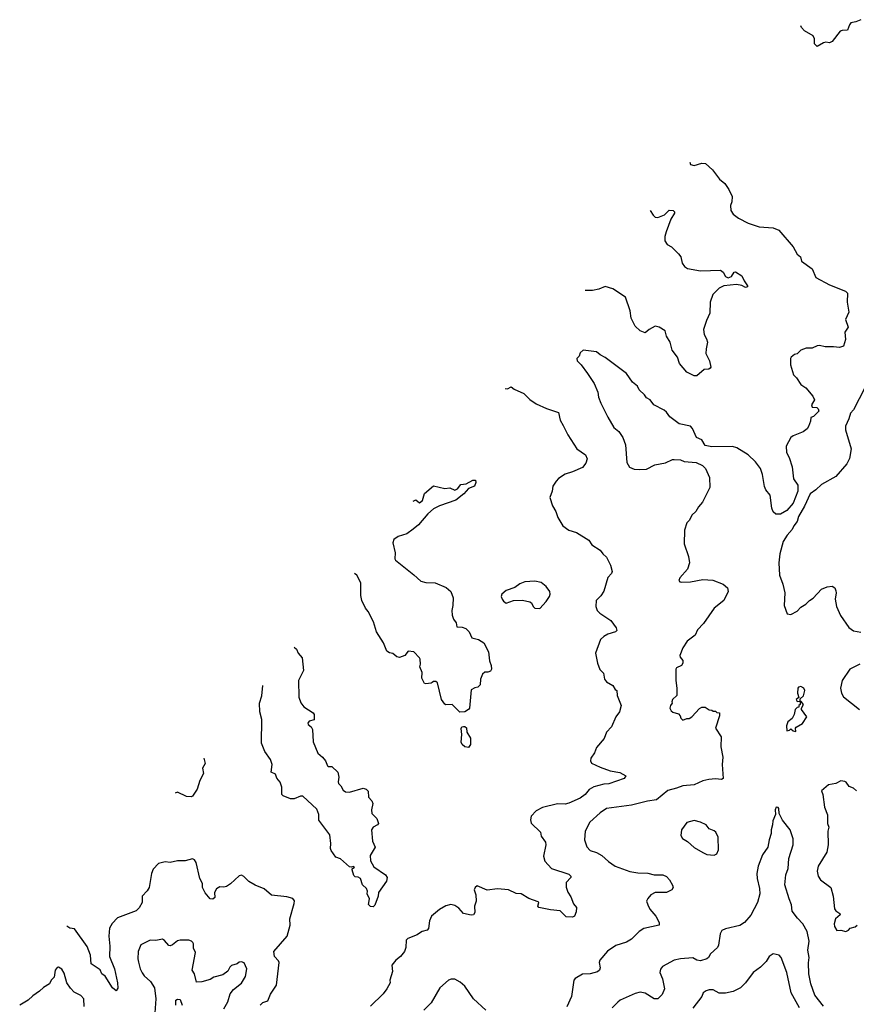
# Model space of a CAD drawing. Extents: x 1933546 to 2138868, y 524910 to 667279.
# Tile 152 of 256: x 1958676 to 1965348, y 582972 to 590828. Entities that reach past the tile are written whole.
import ezdxf

# ---------------------------------------------------------------- set-up
doc = ezdxf.new("R2010")
doc.units = 0

msp = doc.modelspace()

# ---------------------------------------------------------------- linework, layer by layer
at = {"layer": '0CON10XD'}
for points in [[(1965385, 590827.5), (1965345, 590810), (1965305, 590802.5), (1965293, 590787), (1965277.5, 590745), (1965235, 590742.5), (1965220, 590735), (1965155, 590652.5), (1965135, 590642.5), (1965105, 590648.8), (1965085, 590643.3), (1965035, 590612.5), (1965013.3, 590635), (1965014.4, 590675), (1965005, 590700), (1964935, 590738), (1964910, 590765), (1964906, 590778.4)], [(1964019, 589690.2), (1964025, 589672.5), (1964055, 589663.8), (1964115, 589682.2), (1964145, 589679.2), (1964200.6, 589630.6), (1964257.5, 589555), (1964299.4, 589519.4), (1964332.1, 589472.1), (1964356.6, 589416.6), (1964354.2, 589375), (1964343.9, 589343.9), (1964346.7, 589305), (1964366.1, 589276.1), (1964407.5, 589245), (1964484.2, 589204.2), (1964574.3, 589174.3), (1964685, 589165.7), (1964728.9, 589148.9), (1964843.8, 589015), (1964877, 588957), (1964903.3, 588935), (1964910.8, 588900.8), (1964995, 588841.2), (1965025, 588770), (1965132.9, 588712.9), (1965261.3, 588661.3), (1965278.6, 588645), (1965274.4, 588574.4), (1965288, 588495), (1965261.2, 588435), (1965284.2, 588375), (1965256, 588335), (1965262, 588275), (1965245.8, 588224.2), (1965215, 588211.2), (1965165, 588218.8), (1965098.3, 588218.3), (1965055, 588228.8), (1965035, 588226.2), (1964995, 588206.7), (1964948.3, 588208.3), (1964905, 588190), (1964875, 588162.5), (1964853.9, 588156.1), (1964827.5, 588135), (1964822.5, 588125), (1964823.6, 588073.6), (1964847.5, 587995), (1964870.7, 587970.7), (1964905, 587917.5), (1964945, 587890), (1965001.2, 587825), (1965013.3, 587795), (1964991.4, 587755), (1964995, 587736.7), (1965033.6, 587733.6), (1965043.6, 587723.6), (1965048.8, 587705), (1965007.5, 587662.5), (1964984.3, 587655), (1964981.4, 587625), (1964967.6, 587582.4), (1964955.5, 587564.5), (1964925, 587540), (1964845, 587508), (1964826.7, 587495), (1964788.8, 587425), (1964792, 587375), (1964811.2, 587335), (1964835, 587260), (1964846.2, 587165), (1964881.2, 587115), (1964882, 587065), (1964845, 586971.2), (1964795, 586912.5), (1964742.5, 586882.5), (1964705, 586882.5), (1964685, 586900), (1964675, 586930), (1964660, 587035), (1964625.6, 587075.6), (1964615, 587102.5), (1964600.8, 587199.2), (1964585, 587246.2), (1964545, 587300), (1964485, 587355.8), (1964395, 587411.2), (1964361.7, 587421.7), (1964195, 587420), (1964141.7, 587431.7), (1964116.4, 587476.4), (1964073.3, 587495), (1964041.4, 587565), (1964025, 587584.3), (1963935, 587602), (1963860.3, 587660.3), (1963835, 587696.7), (1963815, 587712.5), (1963733.6, 587753.6), (1963704.2, 587794.2), (1963675, 587810), (1963658, 587835), (1963616.2, 587875), (1963603.8, 587905), (1963563.8, 587935), (1963513.8, 588005), (1963345, 588133.3), (1963303.9, 588153.9), (1963275, 588176.7), (1963168.3, 588191.7), (1963145, 588170), (1963137, 588143), (1963120, 588125), (1963122.5, 588105), (1963153.9, 588073.9), (1963204.1, 588004.1), (1963256, 587925), (1963286, 587855), (1963292.5, 587815), (1963309.1, 587769.1), (1963366.8, 587656.8), (1963415, 587573.8), (1963455, 587542.5), (1963485, 587493.3), (1963505.8, 587435), (1963518.8, 587295), (1963538.3, 587258.3), (1963575, 587242), (1963615, 587238), (1963675, 587242), (1963740, 587275), (1963825, 587291.4), (1963881.2, 587318.8), (1963895, 587320), (1963945, 587315.8), (1963975, 587303.3), (1964070, 587295), (1964120.5, 587270.5), (1964145, 587246.7), (1964177.1, 587175), (1964178.6, 587095), (1964121.1, 586978.9), (1964088.6, 586941.4), (1964068.8, 586905), (1964036.7, 586875), (1964016.7, 586835), (1963996.4, 586813.6), (1963978.8, 586755), (1963976.2, 586645), (1964010, 586545), (1964016.7, 586495), (1964001.2, 586445), (1963940, 586375), (1963932.5, 586352.5), (1963941.7, 586341.7), (1963955, 586340), (1964025, 586343.8), (1964125, 586362), (1964203.9, 586356.1), (1964285, 586323.8), (1964320, 586295), (1964326.2, 586265), (1964292, 586195), (1964215, 586132.5), (1964130.4, 586009.6), (1964080.9, 585959.1), (1964062.6, 585917.4), (1964000.1, 585869.9), (1963965.6, 585815), (1963940.8, 585755), (1963943, 585743), (1963963.8, 585715), (1963964, 585695), (1963954.2, 585675.8), (1963915, 585657.1), (1963909.4, 585645), (1963907.5, 585555), (1963915.7, 585495.7), (1963915.7, 585435), (1963881.9, 585405), (1963876.7, 585386.7), (1963880, 585375), (1963865, 585356.7), (1963860.5, 585335), (1963870, 585315), (1963885, 585303.1), (1963929.3, 585289.3), (1963942.5, 585275), (1963947.5, 585255), (1963965, 585240), (1963995, 585252.5), (1964015, 585253.8), (1964035, 585266.7), (1964098.3, 585331.7), (1964117, 585343), (1964141.7, 585341.7), (1964175, 585322.5), (1964195, 585320), (1964205, 585310), (1964225, 585310), (1964235, 585300), (1964257, 585297), (1964256.7, 585275), (1964224.1, 585175.9), (1964270.6, 585105), (1964266.1, 585026.1), (1964282.5, 584945), (1964278.1, 584885), (1964286.4, 584773.6), (1964273.8, 584766.2), (1964225, 584771.9), (1964172.8, 584767.2), (1964123.3, 584755), (1964056, 584724), (1963964.1, 584715.9), (1963914.5, 584695.5), (1963845, 584678.6), (1963755, 584604), (1963681.7, 584591.7), (1963555, 584561.3), (1963355, 584533.8), (1963305, 584500), (1963223.8, 584425), (1963185.9, 584354.1), (1963180.8, 584285), (1963199.4, 584229.4), (1963225, 584198.8), (1963275, 584182.5), (1963319.4, 584159.4), (1963370.7, 584110.7), (1963425, 584074.4), (1963541.7, 584031.7), (1963605, 584020.5), (1963685, 584017.7), (1963735, 584006.4), (1963804.4, 584004.4), (1963835, 583992), (1963858, 583965), (1963881.7, 583921.7), (1963886.2, 583905), (1963875.8, 583885), (1963835, 583865.7), (1963745, 583864), (1963710, 583845), (1963684, 583816), (1963673.8, 583795), (1963684, 583765), (1963702.1, 583732.1), (1963748.8, 583675), (1963776.2, 583625), (1963775, 583602.5), (1963653.2, 583576.8), (1963617, 583553), (1963555, 583491.4), (1963515, 583469.4), (1963429.7, 583440.3), (1963363.2, 583396.8), (1963301.2, 583325), (1963298, 583305), (1963306.1, 583263.9), (1963300, 583245), (1963285, 583231.2), (1963225.8, 583214.2), (1963165, 583212.9), (1963105, 583178.8), (1963094, 583165), (1963076.2, 583035), (1963038.3, 582951.7)], [(1963704.3, 589304.1), (1963728.3, 589268.3), (1963745, 589253.3), (1963765, 589248.8), (1963819.4, 589270.6), (1963855, 589308.6), (1963887.5, 589305), (1963896.7, 589295), (1963896.7, 589285), (1963868.8, 589235), (1963832, 589135), (1963821.7, 589098.3), (1963822, 589062), (1963840, 589035), (1963874.1, 589014.1), (1963930.3, 588960.3), (1963948, 588935), (1963958.8, 588885), (1963978.3, 588858.3), (1964002.3, 588842.3), (1964105, 588824.2), (1964265, 588830), (1964285, 588812.2), (1964305, 588778.1), (1964325, 588767.8), (1964351.5, 588778.5), (1964375, 588812.5), (1964385, 588816.2), (1964435.8, 588785), (1964453.9, 588743.9), (1964480, 588705), (1964480, 588695), (1964465, 588690), (1964436, 588706), (1964393.6, 588713.6), (1964290, 588705), (1964254.2, 588685.8), (1964202.5, 588635), (1964183.3, 588575), (1964178.8, 588485), (1964152.3, 588427.7), (1964130, 588355), (1964133.3, 588315), (1964152.7, 588282.7), (1964160.8, 588255), (1964149.3, 588200.7), (1964148.8, 588165), (1964176.2, 588105), (1964186.7, 588055), (1964183, 588047), (1964171.7, 588038.3), (1964135, 588037.5), (1964075, 587987.5), (1964055, 587987.5), (1963997.5, 588015), (1963938.8, 588085), (1963920.8, 588135), (1963879.7, 588189.7), (1963862, 588255), (1963835, 588302.5), (1963822.5, 588345), (1963775, 588373.3), (1963745, 588382.5), (1963695, 588356.7), (1963665, 588330), (1963624.4, 588344.4), (1963583, 588383), (1963552.5, 588445), (1963544.2, 588505), (1963508, 588615), (1963405, 588681.2), (1963345, 588700), (1963295, 588678.8), (1963245, 588666.2), (1963185.2, 588667.2)], [(1965461.9, 587978.1), (1965325.6, 587715), (1965300.5, 587689.5), (1965287.7, 587642.3), (1965261.8, 587585), (1965262.5, 587555), (1965305.5, 587404.5), (1965292.8, 587327.2), (1965272.5, 587285), (1965185, 587184), (1965071.1, 587118.9), (1965024.5, 587075.5), (1964980, 587045), (1964934.5, 586945.5), (1964886.7, 586865), (1964876, 586825), (1964850, 586790), (1964835, 586759.2), (1964796.5, 586715), (1964765, 586663.8), (1964738.9, 586565), (1964729.4, 586495), (1964734.4, 586395), (1964762.9, 586325), (1964778.6, 586255), (1964772.5, 586155), (1964797, 586087), (1964825, 586083.3), (1964875, 586110), (1964905, 586140), (1964946.1, 586163.9), (1964975, 586193.3), (1965005, 586212.5), (1965070, 586285), (1965115, 586302), (1965155, 586307.5), (1965176.1, 586296.1), (1965185, 586270), (1965188, 586255), (1965178.6, 586205), (1965188.6, 586145), (1965222.5, 586075), (1965288.5, 585978.5), (1965325, 585952.5), (1965385, 585940.6)], [(1962546.8, 587884.1), (1962565, 587883.8), (1962595, 587897.5), (1962619.3, 587879.3), (1962695.8, 587845.8), (1962745, 587796.2), (1962795, 587763.8), (1962876.1, 587726.1), (1962973.3, 587695), (1962985, 587632.5), (1963011.2, 587591.2), (1963046, 587515), (1963118.8, 587405), (1963187, 587357), (1963201.2, 587325), (1963191.2, 587288.8), (1963165, 587256.2), (1963085, 587220), (1963025, 587202), (1962972.2, 587167.8), (1962953.8, 587145), (1962927.5, 587105), (1962922.5, 587065), (1962903.8, 587015), (1962925, 586950), (1962952.5, 586905), (1962967.5, 586855), (1963008.3, 586788.3), (1963055, 586753.8), (1963115.8, 586735.8), (1963214.1, 586674.1), (1963238.5, 586638.5), (1963305, 586594.4), (1963325.8, 586565.8), (1963355, 586540), (1963388.2, 586475), (1963400.8, 586425), (1963395, 586410), (1963365, 586377.5), (1963335, 586267.5), (1963309.5, 586230.5), (1963272.5, 586195), (1963271.2, 586145), (1963281.2, 586115), (1963302.3, 586092.3), (1963391.2, 586035), (1963433.3, 585975), (1963436.7, 585955), (1963427.5, 585945), (1963365.8, 585924.2), (1963333.9, 585906.1), (1963308.3, 585881.7), (1963267.5, 585775), (1963283.1, 585695), (1963303.3, 585643.3), (1963331.2, 585615), (1963338.8, 585565), (1963355, 585543.8), (1963406.4, 585516.4), (1963423.6, 585483.6), (1963437, 585477), (1963440, 585435), (1963472.5, 585355), (1963460, 585305), (1963430, 585265), (1963396.7, 585185), (1963355, 585142.5), (1963336.1, 585093.9), (1963275, 585020), (1963260.3, 584979.7), (1963230, 584935), (1963226.7, 584915), (1963236.1, 584896.1), (1963304.2, 584864.2), (1963385, 584833.8), (1963461.7, 584821.7), (1963510, 584795), (1963496.1, 584773.9), (1963375, 584730), (1963335, 584727.5), (1963255, 584707.8), (1963217.5, 584685), (1963184.2, 584645), (1963145, 584617.1), (1963055, 584577.1), (1963025, 584570), (1962965, 584571.8), (1962845, 584542.5), (1962793.8, 584515), (1962755.9, 584474.1), (1962750, 584445), (1962755, 584417.5), (1962828, 584345), (1962835.8, 584315), (1962869.2, 584265), (1962870.8, 584245), (1962852.2, 584155), (1962864.5, 584115), (1962918, 584055), (1963055, 584010), (1963070, 583995), (1963070, 583985), (1963034, 583945), (1963035, 583907.5), (1963046.9, 583866.9), (1963070.3, 583830.3), (1963093.1, 583773.1), (1963116, 583745), (1963115, 583710), (1963100, 583675), (1963085, 583667.5), (1963035, 583670), (1962985, 583718.8), (1962910, 583725), (1962816.2, 583745), (1962807.5, 583755), (1962816, 583785), (1962811.2, 583791.2), (1962737, 583817), (1962675, 583853.3), (1962635, 583856.2), (1962575, 583886.7), (1962485, 583892.5), (1962405, 583882.5), (1962325, 583916.7), (1962307.5, 583905), (1962300, 583885), (1962313.3, 583845), (1962316.7, 583795), (1962303.3, 583755), (1962306.7, 583705), (1962295, 583687.5), (1962275, 583683.3), (1962216.1, 583696.1), (1962178.9, 583738.9), (1962145, 583761.4), (1962115, 583768.6), (1962075, 583758.9), (1962025, 583728.9), (1961960.9, 583675), (1961942.9, 583637.1), (1961935, 583577.5), (1961925.7, 583565), (1961885, 583554.4), (1961865, 583540.5), (1961845, 583526), (1961771.7, 583498.3), (1961758, 583485), (1961754.3, 583425), (1961745.7, 583395), (1961711.9, 583355), (1961674.4, 583325), (1961644.3, 583285), (1961648.6, 583235), (1961627.5, 583165), (1961629.2, 583145), (1961604.3, 583095), (1961575, 583056), (1961473.6, 582956.4)], [(1961815, 586986.3), (1961835, 586997.5), (1961865, 586974.3), (1961889.2, 586990.8), (1961903.2, 587046.8), (1961975, 587108), (1962065, 587088.6), (1962105, 587094), (1962145, 587074.4), (1962166.2, 587083.8), (1962195, 587120), (1962236, 587124), (1962290, 587155), (1962310, 587155), (1962313.3, 587135), (1962302.5, 587105), (1962255, 587086.7), (1962218.8, 587045), (1962154.4, 586995.6), (1962025, 586949.4), (1961975.5, 586924.5), (1961930.8, 586885), (1961855, 586796.7), (1961815, 586761.9), (1961762.5, 586725), (1961695, 586705.6), (1961659.1, 586680.9), (1961651.4, 586655), (1961670.6, 586575), (1961667.5, 586525), (1961672, 586515), (1961819.1, 586399.1), (1961875, 586347.9), (1961915, 586336.8), (1961990, 586335), (1962077.3, 586297.3), (1962114.3, 586265), (1962132.7, 586215), (1962130.8, 586155), (1962121.4, 586115), (1962124.2, 586075.8), (1962135.5, 586045.5), (1962157.5, 586015), (1962163.3, 585985), (1962205, 585982), (1962235, 585970), (1962261.2, 585945), (1962282, 585895), (1962335, 585882), (1962376.7, 585855), (1962415.7, 585785), (1962421.7, 585711.7), (1962436.7, 585675), (1962437.5, 585645), (1962429.3, 585630.7), (1962408.3, 585621.7), (1962385, 585621.2), (1962366.2, 585605), (1962350, 585565), (1962348.3, 585521.7), (1962328.3, 585501.7), (1962305, 585497.5), (1962275, 585480), (1962262.5, 585335), (1962255, 585323.3), (1962225, 585306.7), (1962185, 585302.5), (1962123.6, 585363.6), (1962075, 585362.5), (1962065, 585367.5), (1962040, 585405), (1962008.3, 585538.3), (1961995, 585547.5), (1961975, 585547.5), (1961965, 585540), (1961956.4, 585533.6), (1961915, 585530), (1961905, 585532.5), (1961895, 585547.5), (1961884, 585575), (1961885, 585620), (1961866.7, 585665), (1961873, 585687), (1961870, 585725), (1961865, 585737.5), (1961820, 585785), (1961775, 585790), (1961747.5, 585755), (1961705, 585740), (1961682.5, 585745), (1961650.7, 585770.7), (1961625, 585776.7), (1961605, 585790), (1961578, 585855), (1961521.4, 585945), (1961498.1, 586025), (1961455, 586106.7), (1961433, 586133), (1961404.6, 586194.6), (1961395.5, 586235), (1961396.9, 586335), (1961365.3, 586395.3), (1961345.7, 586410.5)], [(1962825, 586131.2), (1962874, 586185), (1962900, 586225), (1962905.8, 586245), (1962903.8, 586265), (1962875, 586306.7), (1962835, 586338), (1962785, 586347.5), (1962705, 586343.8), (1962664.3, 586325.7), (1962625, 586296.7), (1962555, 586273.3), (1962520, 586245), (1962516.7, 586225), (1962523.8, 586205), (1962535, 586187.5), (1962555, 586173.8), (1962615, 586193.3), (1962685, 586196.7), (1962745, 586183.3), (1962756.7, 586175), (1962770, 586145), (1962785, 586133.3), (1962825, 586131.2)], [(1960865.3, 585821.1), (1960884, 585805), (1960897.5, 585775), (1960927.6, 585737.6), (1960938.5, 585635), (1960899.2, 585555), (1960901.7, 585421.7), (1960917.6, 585377.6), (1960941.4, 585345), (1961015, 585297.8), (1961025.4, 585285), (1961025, 585242), (1960985, 585232.1), (1960973.2, 585215), (1960975.5, 585205), (1961000.8, 585185), (1961011.9, 585165), (1961015.5, 585065.5), (1961052.9, 584975), (1961092, 584945), (1961113.3, 584915), (1961130, 584875), (1961135, 584870), (1961165, 584870), (1961213.3, 584825), (1961220, 584785), (1961216.1, 584746.1), (1961217.5, 584735), (1961236.7, 584715), (1961255, 584680), (1961275, 584668.8), (1961305.9, 584664.1), (1961415, 584695.6), (1961437.6, 584687.6), (1961453.6, 584673.6), (1961458.5, 584625), (1961485.4, 584595.4), (1961491.9, 584575), (1961482, 584525), (1961483.3, 584495), (1961523.3, 584455), (1961537.5, 584415), (1961530, 584405), (1961493.6, 584386.4), (1961482.5, 584365), (1961490, 584275), (1961510, 584225), (1961471.2, 584158.8), (1961473.9, 584116.1), (1961500.3, 584070.3), (1961592.5, 584005), (1961606.7, 583985), (1961600, 583955), (1961538, 583865), (1961533.3, 583835), (1961507, 583763), (1961495, 583750), (1961473, 583753), (1961458.3, 583768.3), (1961466.7, 583815), (1961446.7, 583855), (1961448.8, 583875), (1961441.2, 583895), (1961410, 583925), (1961393.8, 583975), (1961375, 583986), (1961350, 583990), (1961340.5, 584000.5), (1961326.7, 584045), (1961327.5, 584052.5), (1961345, 584067.5), (1961335, 584072.5), (1961323, 584067), (1961305, 584070), (1961235, 584132.5), (1961196.1, 584146.1), (1961159.3, 584199.3), (1961153.3, 584215), (1961156.2, 584255), (1961148, 584325), (1961060.9, 584440.9), (1961062.5, 584487.5), (1961045, 584528.9), (1960935, 584632.5), (1960915, 584632.5), (1960865, 584612.5), (1960835, 584612.5), (1960777.5, 584635), (1960767.5, 584645), (1960766.7, 584705), (1960753.8, 584745), (1960727.7, 584777.7), (1960715, 584807.5), (1960682.5, 584825), (1960689.2, 584885), (1960675.8, 584925), (1960629.7, 584989.7), (1960603.8, 585055), (1960605.7, 585244.3), (1960591.5, 585305), (1960587.5, 585375), (1960607.5, 585432.5), (1960615.6, 585514.8)], [(1965375, 585686.7), (1965295, 585645.8), (1965234.3, 585555), (1965220.8, 585495), (1965229.2, 585455), (1965246.2, 585425), (1965372, 585325)], [(1964865, 585150), (1964862.5, 585175), (1964867, 585183), (1964917.7, 585212.3), (1964952.5, 585265), (1964910, 585325), (1964910, 585335), (1964927.5, 585365), (1964908.3, 585388.3), (1964900, 585390), (1964900, 585410), (1964927.7, 585432.3), (1964936.7, 585475), (1964930, 585495), (1964905, 585506.7), (1964887.5, 585502.5), (1964882.5, 585495), (1964877.5, 585455), (1964890, 585420), (1964867.5, 585405), (1964875, 585387.5), (1964900, 585390), (1964900, 585365), (1964890, 585355), (1964888.3, 585341.7), (1964875, 585340), (1964860, 585325), (1964852.5, 585285), (1964836.7, 585253.3), (1964802.5, 585225), (1964790, 585195), (1964793, 585153), (1964815, 585160), (1964825, 585170), (1964843, 585153), (1964865, 585150)], [(1962255, 585020), (1962225, 585027.5), (1962204.2, 585044.2), (1962196.7, 585065), (1962202.5, 585125), (1962197, 585173), (1962202.5, 585185), (1962215, 585190), (1962225, 585190), (1962238.3, 585178.3), (1962243, 585143), (1962270, 585095), (1962270, 585045), (1962255, 585020)], [(1960144.2, 584936.5), (1960155.6, 584894.4), (1960133.6, 584855), (1960141.2, 584815), (1960112.4, 584757.6), (1960090.3, 584689.7), (1960055, 584633.3), (1960043.6, 584626.4), (1960005, 584631.2), (1959935, 584663.8), (1959917, 584657.8)], [(1965350, 584675), (1965325.7, 584695.7), (1965291.2, 584711.2), (1965267.5, 584745), (1965255, 584751.2), (1965223.9, 584756.1), (1965185.8, 584734.2), (1965125, 584722.7), (1965071.4, 584675), (1965081.5, 584645), (1965094, 584545), (1965119.2, 584485), (1965117.7, 584415), (1965128.2, 584385), (1965121.1, 584355), (1965124.3, 584245), (1965114, 584185), (1965042.5, 584075), (1965035.6, 584035), (1965042.5, 583995), (1965062, 583965), (1965144.4, 583904.4), (1965162.5, 583835), (1965174.5, 583734.5), (1965185, 583719.2), (1965217, 583697), (1965220, 583685), (1965183.1, 583655), (1965170.8, 583615), (1965172.9, 583592.9), (1965192.4, 583562.4), (1965225, 583564.5), (1965265, 583552.5), (1965286.7, 583565), (1965299.3, 583580.7), (1965339.5, 583590.5), (1965353.8, 583605)], [(1965087.2, 582957.2), (1965017.5, 583045), (1964984.5, 583135), (1964970.5, 583215), (1964965.4, 583304.6), (1964972.2, 583345), (1964962.5, 583405), (1964971.2, 583475), (1964955, 583552.5), (1964922.5, 583615), (1964878.7, 583658.7), (1964836.7, 583715), (1964830, 583765), (1964812.5, 583815), (1964777.3, 583925), (1964784.5, 584005.5), (1964805.5, 584055), (1964809.2, 584135), (1964844.2, 584245.8), (1964843.2, 584293.2), (1964820, 584365), (1964760.3, 584440.3), (1964732.5, 584495), (1964728.8, 584535), (1964725, 584542.5), (1964710, 584545), (1964700, 584525), (1964703, 584487), (1964681.4, 584435), (1964680, 584405), (1964668.6, 584365), (1964669.4, 584335), (1964651.9, 584285), (1964641.2, 584225), (1964599.4, 584165), (1964564.2, 584075), (1964555.7, 584015), (1964557.5, 583975), (1964575.8, 583895), (1964578.6, 583855), (1964560, 583785), (1964507.3, 583682.7), (1964456.2, 583625), (1964419.4, 583600.6), (1964304.3, 583575.7), (1964275, 583561.2), (1964260.8, 583535), (1964248, 583445), (1964240, 583425), (1964186.1, 583373.9), (1964170, 583345), (1964155, 583336), (1964105, 583319.2), (1964075, 583324.3), (1964045, 583341.9), (1963945, 583335.7), (1963895, 583324.3), (1963803.3, 583275), (1963786, 583254), (1963782, 583225), (1963802.5, 583175), (1963816.9, 583095), (1963798.9, 583051.1), (1963765, 583015.8), (1963735, 583015.8), (1963665, 583060), (1963625, 583069.2), (1963585, 583059.2), (1963465, 583005.8), (1963445, 582989.2), (1963402, 582945)], [(1964215, 584161.2), (1964235, 584172.5), (1964248.8, 584205), (1964246.1, 584306.1), (1964227.5, 584345), (1964215, 584357.5), (1964173.6, 584373.6), (1964150, 584405), (1964106.4, 584426.4), (1964055, 584440), (1963995, 584423.3), (1963953.8, 584365), (1963949.3, 584319.3), (1963962.5, 584295), (1964002.3, 584272.3), (1964055, 584224), (1964124.3, 584184.3), (1964155, 584168.8), (1964215, 584161.2)], [(1960592.5, 582965), (1960615, 582986.2), (1960655, 583000), (1960675.4, 583054.6), (1960724.4, 583125), (1960743.8, 583305), (1960738.9, 583318.9), (1960708.5, 583355), (1960701.8, 583395), (1960808.9, 583515), (1960832.9, 583605), (1960830.6, 583655), (1960865, 583777.5), (1960867, 583797), (1960855, 583816.2), (1960805, 583830.8), (1960685, 583844.4), (1960624.4, 583894.4), (1960555, 583922), (1960502.7, 583952.7), (1960463, 583993), (1960445, 584002.5), (1960425, 583997.5), (1960355.9, 583934.1), (1960325, 583913.3), (1960305, 583906.7), (1960271.7, 583908.3), (1960245.9, 583894.1), (1960229.2, 583865), (1960233.3, 583825), (1960215, 583811.2), (1960195, 583813.3), (1960155, 583862.5), (1960134.2, 583905), (1960132.5, 583935), (1960112, 583975), (1960083.3, 584105), (1960070, 584125), (1960055, 584132), (1959995, 584116.9), (1959935, 584118.1), (1959875, 584104), (1959835, 584109.2), (1959783, 584097), (1959739.7, 584050.3), (1959727.5, 584015), (1959708.8, 583905), (1959692.5, 583877.5), (1959653.3, 583835), (1959651.2, 583785), (1959627.8, 583742.2), (1959605, 583718), (1959456.8, 583663.2), (1959413.1, 583616.9), (1959391.4, 583578.6), (1959387.3, 583515), (1959395.5, 583435), (1959393.1, 583355), (1959431.5, 583255), (1959457.1, 583145), (1959457.7, 583102.3), (1959445, 583080), (1959415, 583103.3), (1959357.1, 583197.1), (1959330.9, 583215), (1959318.1, 583248.1), (1959246.7, 583295), (1959241.2, 583365), (1959214.6, 583434.6), (1959114.1, 583574.1), (1959075, 583580.8), (1959051.3, 583595.6)], [(1960305, 582936.7), (1960335, 582993.3), (1960354.6, 583055.4), (1960380.3, 583089.7), (1960445, 583140), (1960476.2, 583195), (1960486.7, 583255), (1960465, 583302.5), (1960445, 583310), (1960425, 583307.5), (1960410, 583295), (1960365, 583281.2), (1960351.2, 583268.8), (1960335, 583237.5), (1960295, 583206.7), (1960225, 583190), (1960195, 583170), (1960129.3, 583150.7), (1960085, 583150), (1960070, 583215), (1960052.5, 583245), (1960076.7, 583385), (1960060.7, 583420.7), (1960062.5, 583455), (1960057.5, 583465), (1960046.1, 583476.1), (1960025, 583483.3), (1959955, 583483.8), (1959935, 583478), (1959895, 583447.5), (1959875, 583440), (1959865, 583442.5), (1959831.2, 583481.2), (1959815, 583491.2), (1959762.3, 583482.3), (1959715, 583484), (1959643, 583447), (1959620, 583395), (1959617.1, 583335), (1959622, 583308), (1959635.6, 583255.6), (1959652.4, 583222.4), (1959669.1, 583199.1), (1959718.8, 583155), (1959751.2, 583105), (1959761.2, 583015), (1959753.8, 582905)], [(1964895.6, 582945), (1964827.8, 583065), (1964794.4, 583225), (1964747.5, 583345), (1964733.9, 583363.9), (1964685, 583376), (1964652, 583355), (1964628, 583315), (1964585, 583268.8), (1964524, 583225), (1964465, 583144.2), (1964424.2, 583105), (1964365, 583074.4), (1964305, 583060.5), (1964255, 583062.1), (1964205, 583089.2), (1964175, 583089.2), (1964149.7, 583080.3), (1964126.2, 583065), (1964116, 583035), (1964045, 582942.5)], [(1959190, 582955), (1959186.7, 583015), (1959163.9, 583043.9), (1959110, 583070), (1959080.7, 583100.7), (1959052.5, 583145), (1959031.2, 583221.2), (1959011.7, 583251.7), (1958985, 583270), (1958975, 583266.7), (1958958, 583245), (1958950.4, 583189.6), (1958928.1, 583165), (1958912.5, 583135), (1958865, 583106.2), (1958835, 583077.5), (1958780, 583040), (1958744.2, 583005), (1958675.8, 582965)], [(1962393.8, 582925), (1962295.8, 583015), (1962225, 583115.8), (1962188.7, 583148.7), (1962145, 583172), (1962116.1, 583173.9), (1962094.2, 583165.8), (1962026.7, 583105), (1961956.2, 582985), (1961898.8, 582925)], [(1959920, 582965), (1959920, 583005), (1959935, 583012.5), (1959955, 583010), (1959972.5, 582965)]]:
    msp.add_lwpolyline(points, dxfattribs=at)

doc.saveas('drawing.dxf')
